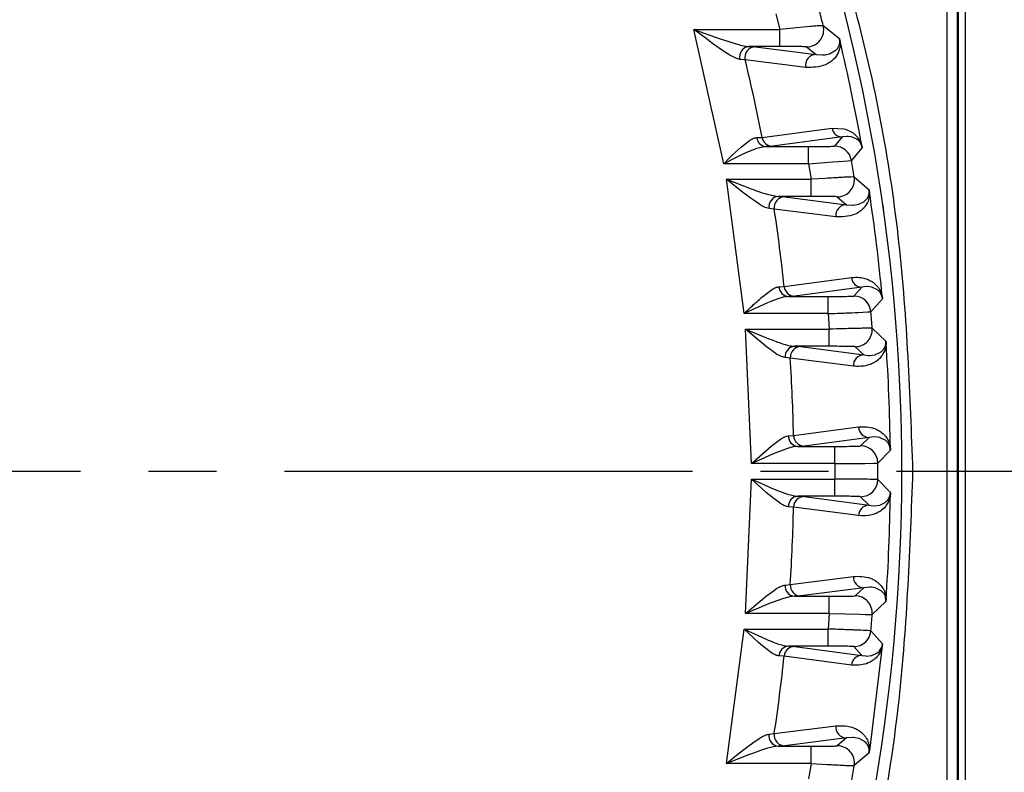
# Model space of a CAD drawing. Header units: millimetres. Extents: x 2719 to 13968, y 3953 to 13921.
# Tile 97 of 160: x 5577 to 5623, y 8527 to 8562. Entities that reach past the tile are written whole.
import ezdxf

# ---------------------------------------------------------------- set-up
doc = ezdxf.new("R2010")
doc.units = ezdxf.units.MM
doc.linetypes.add('CENTER2', pattern=[28.575, 19.05, -3.175, 3.175, -3.175])

msp = doc.modelspace()

# ---------------------------------------------------------------- linework, layer by layer
at = {"color": 7, "linetype": 'Continuous', "lineweight": 25}
for p, q in [((5620.868, 8504.973), (5620.868, 8605.912)), ((5620.527, 8576.89), (5620.527, 8504.952)), ((5620.001, 8571.838), (5620.001, 8510.004)), ((5620.501, 8510.004), (5620.501, 8571.838)), ((5612.028, 8562.282), (5612.215, 8561.554)), ((5608.187, 8561.554), (5609.417, 8561.115)), ((5608.765, 8561.123), (5608.187, 8561.554)), ((5609.587, 8555.283), (5608.187, 8561.554)), ((5608.187, 8561.554), (5612.215, 8561.554)), ((5612.85, 8561.615), (5612.215, 8561.554)), ((5612.215, 8560.755), (5612.215, 8561.554)), ((5612.975, 8561.626), (5612.85, 8561.615)), ((5613.624, 8561.684), (5612.975, 8561.626)), ((5614.233, 8561.727), (5614.99, 8561.126)), ((5609.069, 8560.9), (5608.765, 8561.123)), ((5609.417, 8561.115), (5609.532, 8561.075)), ((5609.532, 8561.075), (5610.209, 8560.862)), ((5609.332, 8560.712), (5609.069, 8560.9)), ((5609.628, 8560.509), (5609.332, 8560.712)), ((5612.215, 8560.755), (5610.765, 8560.755)), ((5610.765, 8560.755), (5611.075, 8560.739)), ((5611.075, 8560.739), (5613.902, 8560.385)), ((5613.457, 8560.734), (5613.902, 8560.385)), ((5614.798, 8560.559), (5614.81, 8560.57)), ((5614.81, 8560.57), (5614.909, 8560.68)), ((5614.909, 8560.68), (5614.934, 8560.718)), ((5614.934, 8560.718), (5614.982, 8560.821)), ((5614.982, 8560.821), (5614.986, 8560.837)), ((5609.877, 8560.352), (5609.628, 8560.509)), ((5610.148, 8560.21), (5609.877, 8560.352)), ((5610.341, 8560.153), (5610.148, 8560.21)), ((5610.593, 8560.124), (5610.341, 8560.153)), ((5613.419, 8559.775), (5610.593, 8560.124)), ((5613.902, 8560.385), (5614.201, 8560.36)), ((5614.201, 8560.36), (5614.224, 8560.361)), ((5614.224, 8560.361), (5614.327, 8560.37)), ((5614.327, 8560.37), (5614.379, 8560.378)), ((5614.379, 8560.378), (5614.514, 8560.411)), ((5614.514, 8560.411), (5614.529, 8560.415)), ((5614.529, 8560.415), (5614.798, 8560.559)), ((5611.376, 8556.504), (5614.636, 8556.941)), ((5614.636, 8556.941), (5615.202, 8556.913)), ((5615.202, 8556.913), (5615.278, 8556.891)), ((5615.278, 8556.891), (5615.545, 8556.772)), ((5611.134, 8556.5), (5611.376, 8556.504)), ((5615.123, 8556.534), (5611.862, 8556.098)), ((5615.123, 8556.534), (5614.761, 8556.103)), ((5615.329, 8556.557), (5615.123, 8556.534)), ((5615.39, 8556.556), (5615.329, 8556.557)), ((5615.544, 8556.536), (5615.39, 8556.556)), ((5615.577, 8556.527), (5615.544, 8556.536)), ((5615.545, 8556.772), (5615.625, 8556.719)), ((5615.77, 8556.443), (5615.577, 8556.527)), ((5615.625, 8556.719), (5615.833, 8556.521)), ((5615.805, 8556.421), (5615.77, 8556.443)), ((5610.004, 8555.694), (5610.41, 8556.072)), ((5610.41, 8556.072), (5610.797, 8556.372)), ((5611.119, 8555.987), (5610.625, 8555.787)), ((5611.562, 8556.083), (5611.119, 8555.987)), ((5611.862, 8556.098), (5611.562, 8556.083)), ((5611.562, 8556.083), (5613.547, 8556.083)), ((5613.547, 8555.283), (5613.547, 8556.083)), ((5616.048, 8556.036), (5615.549, 8555.438)), ((5615.895, 8556.344), (5615.805, 8556.421)), ((5615.923, 8556.311), (5615.895, 8556.344)), ((5610.111, 8555.544), (5609.587, 8555.283)), ((5609.587, 8555.283), (5609.824, 8555.518)), ((5609.824, 8555.518), (5610.004, 8555.694)), ((5610.387, 8555.677), (5610.111, 8555.544)), ((5610.625, 8555.787), (5610.387, 8555.677)), ((5613.547, 8555.283), (5609.587, 8555.283)), ((5613.547, 8555.283), (5614.304, 8555.336)), ((5613.547, 8555.283), (5613.67, 8554.555)), ((5614.304, 8555.336), (5614.66, 8555.362)), ((5614.66, 8555.362), (5614.95, 8555.383)), ((5614.95, 8555.383), (5615.393, 8555.42)), ((5615.393, 8555.42), (5615.549, 8555.438)), ((5614.324, 8554.596), (5613.67, 8554.555)), ((5614.429, 8554.602), (5614.324, 8554.596)), ((5615.678, 8554.662), (5616.373, 8554.062)), ((5609.716, 8554.555), (5610.873, 8554.111)), ((5610.251, 8554.128), (5609.716, 8554.555)), ((5610.543, 8548.284), (5609.716, 8554.555)), ((5609.716, 8554.555), (5613.67, 8554.555)), ((5610.532, 8553.907), (5610.251, 8554.128)), ((5613.67, 8553.755), (5613.67, 8554.555)), ((5610.775, 8553.723), (5610.532, 8553.907)), ((5611.048, 8553.525), (5610.775, 8553.723)), ((5610.873, 8554.111), (5610.981, 8554.072)), ((5613.67, 8553.755), (5612.134, 8553.755)), ((5612.134, 8553.755), (5612.438, 8553.74)), ((5612.438, 8553.74), (5615.317, 8553.369)), ((5614.888, 8553.735), (5615.317, 8553.369)), ((5616.287, 8553.661), (5616.293, 8553.67)), ((5611.277, 8553.374), (5611.048, 8553.525)), ((5611.703, 8553.191), (5611.523, 8553.242)), ((5615.317, 8553.369), (5615.589, 8553.344)), ((5615.589, 8553.344), (5615.611, 8553.345)), ((5615.611, 8553.345), (5615.893, 8553.389)), ((5615.893, 8553.389), (5615.896, 8553.39)), ((5615.896, 8553.39), (5616.155, 8553.521)), ((5616.155, 8553.521), (5616.167, 8553.531)), ((5616.167, 8553.531), (5616.287, 8553.661)), ((5617.009, 8553.341), (5617.053, 8553.036)), ((5611.948, 8553.166), (5611.703, 8553.191)), ((5614.826, 8552.8), (5611.948, 8553.166)), ((5612.172, 8549.538), (5612.41, 8549.547)), ((5612.41, 8549.547), (5615.546, 8549.966)), ((5616.265, 8549.542), (5616.039, 8549.519)), ((5616.3, 8549.542), (5616.265, 8549.542)), ((5616.497, 8549.517), (5616.3, 8549.542)), ((5611.412, 8549.084), (5611.821, 8549.396)), ((5612.903, 8549.099), (5612.605, 8549.084)), ((5612.605, 8549.084), (5614.458, 8549.084)), ((5616.039, 8549.519), (5612.903, 8549.099)), ((5614.458, 8548.284), (5614.458, 8549.084)), ((5616.039, 8549.519), (5615.66, 8549.104)), ((5616.532, 8549.507), (5616.497, 8549.517)), ((5616.734, 8549.412), (5616.532, 8549.507)), ((5616.77, 8549.388), (5616.734, 8549.412)), ((5616.875, 8549.286), (5616.86, 8549.304)), ((5611.627, 8548.783), (5610.543, 8548.284)), ((5611.789, 8548.851), (5611.627, 8548.783)), ((5616.999, 8548.972), (5616.457, 8548.373)), ((5614.458, 8548.284), (5610.543, 8548.284)), ((5614.458, 8548.284), (5614.518, 8547.556)), ((5615.859, 8548.338), (5616.299, 8548.36)), ((5616.299, 8548.36), (5616.457, 8548.373)), ((5610.88, 8541.285), (5610.606, 8547.556)), ((5610.606, 8547.556), (5614.518, 8547.556)), ((5610.606, 8547.556), (5611.701, 8547.107)), ((5611.105, 8547.133), (5610.606, 8547.556)), ((5614.518, 8546.756), (5614.518, 8547.556)), ((5616.521, 8547.598), (5617.16, 8546.998)), ((5611.367, 8546.915), (5611.105, 8547.133)), ((5611.592, 8546.734), (5611.367, 8546.915)), ((5611.701, 8547.107), (5611.803, 8547.068)), ((5617.159, 8546.79), (5617.102, 8546.557)), ((5611.845, 8546.543), (5611.592, 8546.734)), ((5612.058, 8546.397), (5611.845, 8546.543)), ((5612.284, 8546.275), (5612.058, 8546.397)), ((5614.518, 8546.756), (5612.888, 8546.756)), ((5612.888, 8546.756), (5613.188, 8546.741)), ((5613.188, 8546.741), (5616.135, 8546.354)), ((5615.723, 8546.736), (5616.135, 8546.354)), ((5616.135, 8546.354), (5616.324, 8546.331)), ((5616.324, 8546.331), (5616.405, 8546.329)), ((5616.405, 8546.329), (5616.661, 8546.365)), ((5616.661, 8546.365), (5616.671, 8546.367)), ((5616.671, 8546.367), (5616.906, 8546.477)), ((5616.906, 8546.477), (5616.932, 8546.495)), ((5616.932, 8546.495), (5617.051, 8546.615)), ((5617.051, 8546.615), (5617.058, 8546.624)), ((5612.453, 8546.228), (5612.284, 8546.275)), ((5612.693, 8546.209), (5612.453, 8546.228)), ((5615.64, 8545.826), (5612.693, 8546.209)), ((5612.846, 8542.59), (5615.879, 8542.991)), ((5611.802, 8542.096), (5612.237, 8542.42)), ((5612.608, 8542.576), (5612.846, 8542.59)), ((5616.374, 8542.503), (5613.342, 8542.1)), ((5616.374, 8542.503), (5615.979, 8542.105)), ((5616.621, 8542.528), (5616.374, 8542.503)), ((5616.764, 8542.517), (5616.621, 8542.528)), ((5616.869, 8542.496), (5616.764, 8542.517)), ((5616.888, 8542.49), (5616.869, 8542.496)), ((5617.119, 8542.381), (5616.888, 8542.49)), ((5617.156, 8542.354), (5617.119, 8542.381)), ((5617.245, 8542.262), (5617.156, 8542.354)), ((5617.26, 8542.242), (5617.245, 8542.262)), ((5610.88, 8541.285), (5611.802, 8542.096)), ((5612.016, 8541.778), (5611.756, 8541.67)), ((5612.311, 8541.894), (5612.016, 8541.778)), ((5612.56, 8541.981), (5612.311, 8541.894)), ((5612.833, 8542.057), (5612.56, 8541.981)), ((5613.044, 8542.084), (5612.833, 8542.057)), ((5613.342, 8542.1), (5613.044, 8542.084)), ((5613.044, 8542.084), (5614.779, 8542.084)), ((5614.779, 8541.285), (5614.779, 8542.084)), ((5617.367, 8541.908), (5616.779, 8541.309)), ((5611.453, 8541.539), (5610.88, 8541.285)), ((5614.779, 8541.285), (5610.88, 8541.285)), ((5611.756, 8541.67), (5611.453, 8541.539)), ((5614.779, 8541.285), (5614.78, 8540.921)), ((5616.18, 8541.293), (5616.589, 8541.3)), ((5614.78, 8540.921), (5614.779, 8540.557)), ((5610.606, 8534.286), (5610.88, 8540.557)), ((5610.88, 8540.557), (5614.779, 8540.557)), ((5610.88, 8540.557), (5611.211, 8540.41)), ((5611.346, 8540.138), (5610.88, 8540.557)), ((5611.211, 8540.41), (5611.453, 8540.303)), ((5615.528, 8540.554), (5614.779, 8540.557)), ((5614.779, 8539.757), (5614.779, 8540.557)), ((5616.181, 8540.549), (5615.528, 8540.554)), ((5616.779, 8540.533), (5617.367, 8539.934)), ((5611.591, 8539.924), (5611.346, 8540.138)), ((5611.453, 8540.303), (5611.756, 8540.172)), ((5611.802, 8539.746), (5611.591, 8539.924)), ((5611.756, 8540.172), (5612.016, 8540.063)), ((5612.016, 8540.063), (5612.311, 8539.948)), ((5612.311, 8539.948), (5612.56, 8539.861)), ((5612.237, 8539.422), (5611.802, 8539.746)), ((5614.779, 8539.757), (5613.044, 8539.757)), ((5613.044, 8539.757), (5613.342, 8539.742)), ((5613.342, 8539.742), (5616.374, 8539.339)), ((5615.979, 8539.737), (5616.374, 8539.339)), ((5616.869, 8539.346), (5617.095, 8539.444)), ((5617.095, 8539.444), (5617.119, 8539.461)), ((5617.119, 8539.461), (5617.239, 8539.572)), ((5617.239, 8539.572), (5617.245, 8539.58)), ((5617.349, 8539.724), (5617.299, 8539.558)), ((5612.846, 8539.252), (5612.608, 8539.266)), ((5615.879, 8538.851), (5612.846, 8539.252)), ((5616.374, 8539.339), (5616.474, 8539.323)), ((5616.474, 8539.323), (5616.621, 8539.314)), ((5616.621, 8539.314), (5616.858, 8539.343)), ((5616.858, 8539.343), (5616.869, 8539.346)), ((5612.693, 8535.633), (5615.64, 8536.016)), ((5611.592, 8535.108), (5611.845, 8535.299)), ((5611.845, 8535.299), (5612.058, 8535.444)), ((5612.453, 8535.613), (5612.693, 8535.633)), ((5616.135, 8535.488), (5613.188, 8535.101)), ((5616.135, 8535.488), (5615.723, 8535.106)), ((5616.405, 8535.513), (5616.135, 8535.488)), ((5616.493, 8535.508), (5616.405, 8535.513)), ((5616.671, 8535.474), (5616.493, 8535.508)), ((5616.691, 8535.468), (5616.671, 8535.474)), ((5616.932, 8535.347), (5616.691, 8535.468)), ((5616.968, 8535.317), (5616.932, 8535.347)), ((5617.058, 8535.218), (5616.968, 8535.317)), ((5610.606, 8534.286), (5611.592, 8535.108)), ((5612.114, 8534.89), (5611.803, 8534.774)), ((5612.377, 8534.978), (5612.114, 8534.89)), ((5612.669, 8535.057), (5612.377, 8534.978)), ((5612.888, 8535.085), (5612.669, 8535.057)), ((5613.188, 8535.101), (5612.888, 8535.085)), ((5612.888, 8535.085), (5614.518, 8535.085)), ((5614.518, 8534.286), (5614.518, 8535.085)), ((5617.16, 8534.844), (5616.521, 8534.244)), ((5617.072, 8535.197), (5617.058, 8535.218)), ((5611.209, 8534.536), (5610.606, 8534.286)), ((5611.529, 8534.667), (5611.209, 8534.536)), ((5611.803, 8534.774), (5611.529, 8534.667)), ((5614.518, 8534.286), (5610.606, 8534.286)), ((5614.518, 8534.286), (5614.458, 8533.558)), ((5614.518, 8534.286), (5615.276, 8534.263)), ((5615.276, 8534.263), (5615.92, 8534.248)), ((5615.92, 8534.248), (5616.185, 8534.243)), ((5609.716, 8527.287), (5610.543, 8533.558)), ((5610.543, 8533.558), (5614.458, 8533.558)), ((5610.543, 8533.558), (5611.535, 8533.099)), ((5610.982, 8533.143), (5610.543, 8533.558)), ((5614.458, 8532.758), (5614.458, 8533.558)), ((5616.457, 8533.468), (5616.999, 8532.87)), ((5611.213, 8532.932), (5610.982, 8533.143)), ((5611.535, 8533.099), (5611.627, 8533.059)), ((5611.412, 8532.758), (5611.213, 8532.932)), ((5611.821, 8532.445), (5611.412, 8532.758)), ((5614.458, 8532.758), (5612.605, 8532.758)), ((5612.605, 8532.758), (5612.903, 8532.743)), ((5612.903, 8532.743), (5616.039, 8532.323)), ((5615.66, 8532.738), (5616.039, 8532.323)), ((5616.991, 8532.78), (5616.387, 8527.868)), ((5616.734, 8532.429), (5616.854, 8532.53)), ((5616.854, 8532.53), (5616.86, 8532.538)), ((5612.41, 8532.295), (5612.172, 8532.304)), ((5615.546, 8531.876), (5612.41, 8532.295)), ((5616.039, 8532.323), (5616.219, 8532.301)), ((5616.219, 8532.301), (5616.265, 8532.299)), ((5616.265, 8532.299), (5616.474, 8532.319)), ((5616.474, 8532.319), (5616.497, 8532.325)), ((5616.497, 8532.325), (5616.71, 8532.414)), ((5616.71, 8532.414), (5616.734, 8532.429)), ((5611.948, 8528.676), (5614.826, 8529.042)), ((5611.048, 8528.316), (5611.277, 8528.467)), ((5611.703, 8528.651), (5611.948, 8528.676)), ((5615.317, 8528.473), (5612.438, 8528.102)), ((5615.317, 8528.473), (5614.888, 8528.107)), ((5615.611, 8528.497), (5615.317, 8528.473)), ((5615.641, 8528.496), (5615.611, 8528.497)), ((5615.896, 8528.452), (5615.641, 8528.496)), ((5615.907, 8528.448), (5615.896, 8528.452)), ((5616.167, 8528.311), (5615.907, 8528.448)), ((5610.251, 8527.714), (5610.532, 8527.935)), ((5610.532, 8527.935), (5610.775, 8528.119)), ((5610.775, 8528.119), (5611.048, 8528.316)), ((5611.59, 8527.976), (5611.312, 8527.887)), ((5611.904, 8528.057), (5611.59, 8527.976)), ((5612.134, 8528.086), (5611.904, 8528.057)), ((5612.438, 8528.102), (5612.134, 8528.086)), ((5612.134, 8528.086), (5613.67, 8528.086)), ((5613.67, 8527.287), (5613.67, 8528.086)), ((5616.186, 8528.295), (5616.167, 8528.311)), ((5616.293, 8528.172), (5616.186, 8528.295)), ((5616.306, 8528.15), (5616.293, 8528.172)), ((5610.353, 8527.534), (5609.716, 8527.287)), ((5609.716, 8527.287), (5610.018, 8527.528)), ((5610.018, 8527.528), (5610.251, 8527.714)), ((5610.691, 8527.663), (5610.353, 8527.534)), ((5610.981, 8527.77), (5610.691, 8527.663)), ((5611.312, 8527.887), (5610.981, 8527.77)), ((5616.373, 8527.78), (5615.678, 8527.18)), ((5613.67, 8527.287), (5609.716, 8527.287)), ((5613.67, 8527.287), (5613.547, 8526.559)), ((5613.67, 8527.287), (5614.428, 8527.239)), ((5614.428, 8527.239), (5614.619, 8527.228)), ((5615.524, 8527.181), (5615.678, 8527.18))]:
    msp.add_line(p, q, dxfattribs=at)
at = {"linetype": 'CENTER2'}
msp.add_line((5560.509, 8540.921), (5681.693, 8540.921), dxfattribs=at)
at = {"color": 7, "linetype": 'Continuous', "lineweight": 25}
for radius in [159.979, 149.98]:
    msp.add_circle((5530.513, 8540.921), radius, dxfattribs=at)
at = {"color": 30, "true_color": 0xf26722}
for radius, start, end in [(2359.686, 330, 180), (823.781, 209.442633, 59.442633)]:
    msp.add_arc((5530.513, 8540.921), radius, start, end, dxfattribs=at)
at = {"color": 7, "linetype": 'Continuous', "lineweight": 25}
for centre, radius, start, end in [((5530.513, 8540.921), 174.977, 281.09693, 206.5391), ((5530.513, 8540.921), 117.484, 308.77394, 260.07608), ((5530.513, 8540.921), 87.393, 339.05628, 20.94372), ((5530.513, 8540.921), 86.266, 13.95625, 14.4879), ((5613.456, 8561.534), 0.8, 270.0222, 13.9334), ((5530.513, 8540.921), 86.86, 10.08165, 13.39148), ((5610.817, 8560.268), 0.489, 96.0455, 193.6491), ((5611.08, 8560.239), 0.5, 90.5016, 193.361), ((5530.513, 8540.921), 82.35, 10.90806, 13.48448), ((5613.907, 8559.885), 0.5, 90.4932, 192.7033), ((5615.126, 8557.032), 0.498, 190.5306, 269.6627), ((5611.594, 8556.544), 0.463, 185.5327, 265.9619), ((5611.865, 8556.596), 0.498, 190.6553, 269.6708), ((5614.76, 8555.303), 0.8, 9.709, 89.9767), ((5530.513, 8540.921), 86.266, 9.16558, 9.68799), ((5614.888, 8554.535), 0.8, 270.0236, 9.1403), ((5612.181, 8553.273), 0.485, 95.4877, 189.8154), ((5612.442, 8553.24), 0.5, 90.463, 188.5038), ((5530.513, 8540.921), 86.86, 5.37849, 8.64188), ((5615.321, 8552.87), 0.5, 90.449, 187.9871), ((5530.513, 8540.921), 82.35, 6.01279, 8.55153), ((5612.641, 8549.551), 0.469, 181.6737, 265.6919), ((5612.907, 8549.598), 0.499, 185.8473, 269.6288), ((5616.042, 8550.017), 0.499, 185.8966, 269.6368), ((5615.66, 8548.304), 0.8, 4.9747, 89.9829), ((5530.513, 8540.921), 86.266, 4.43887, 4.95597), ((5615.723, 8547.536), 0.8, 270.0149, 4.4225), ((5530.513, 8540.921), 86.86, 0.7111, 3.95197), ((5612.931, 8546.278), 0.48, 95.0414, 185.9749), ((5613.192, 8546.241), 0.499, 90.4189, 183.715), ((5616.139, 8545.855), 0.499, 90.4177, 183.3386), ((5530.513, 8540.921), 82.35, 1.16132, 3.68182), ((5616.378, 8543.002), 0.499, 181.2802, 269.6192), ((5613.083, 8542.558), 0.475, 177.8482, 265.3494), ((5613.345, 8542.599), 0.499, 181.056, 269.6128), ((5615.978, 8541.305), 0.8, 0.2787, 89.978), ((5530.513, 8540.921), 86.266, 359.74232, 0.25768), ((5615.978, 8540.537), 0.8, 270.0202, 359.7188), ((5613.083, 8539.284), 0.475, 94.6394, 182.1631), ((5613.345, 8539.243), 0.499, 90.3902, 178.941), ((5530.513, 8540.921), 86.86, 356.04701, 359.2897), ((5530.513, 8540.921), 82.35, 356.31818, 358.83868), ((5616.378, 8538.84), 0.499, 90.3876, 178.72), ((5616.139, 8535.987), 0.499, 176.6584, 269.5917), ((5612.931, 8535.563), 0.48, 174.0183, 264.9653), ((5613.192, 8535.6), 0.499, 176.2892, 269.5705), ((5615.723, 8534.306), 0.8, 355.5852, 89.9775), ((5530.513, 8540.921), 86.266, 355.04403, 355.56113), ((5615.66, 8533.538), 0.8, 270.0171, 355.0253), ((5612.641, 8532.291), 0.469, 94.3077, 178.3342), ((5612.906, 8532.244), 0.499, 90.3557, 174.1683), ((5530.513, 8540.921), 82.35, 351.44847, 353.98721), ((5616.042, 8531.825), 0.499, 90.3484, 174.1106), ((5615.321, 8528.972), 0.5, 172.0173, 269.5406), ((5612.181, 8528.569), 0.485, 170.1916, 264.4994), ((5612.442, 8528.602), 0.5, 171.4849, 269.5483), ((5614.888, 8527.307), 0.8, 350.8616, 89.9709), ((5530.513, 8540.921), 86.266, 350.31201, 350.83442)]:
    msp.add_arc(centre, radius, start, end, dxfattribs=at)
for points, knots in [([(5612.599, 8572.338), (5613.752, 8568.96), (5616.061, 8562.202), (5618.015, 8551.625), (5618.276, 8544.488), (5618.406, 8540.921)], [0, 0, 0, 0, 0.333231, 0.666774, 1, 1, 1, 1]), ([(5614.233, 8561.727), (5614.2, 8561.726), (5614.151, 8561.726), (5613.898, 8561.707), (5613.716, 8561.692), (5613.624, 8561.684)], [0, 0, 0, 0, 0.479871, 0.735099, 1, 1, 1, 1]), ([(5615.012, 8561.038), (5615.016, 8561.003), (5615.026, 8560.921), (5615.023, 8560.782), (5614.994, 8560.61), (5614.905, 8560.384), (5614.694, 8560.101), (5614.211, 8559.781), (5613.736, 8559.777), (5613.419, 8559.775)], [0, 0, 0, 0, 0.009724, 0.022984, 0.061887, 0.124207, 0.24816, 0.499793, 1, 1, 1, 1]), ([(5614.986, 8560.837), (5614.993, 8560.867), (5615.002, 8560.913), (5615.009, 8560.984), (5615.005, 8561.042), (5614.999, 8561.083), (5614.994, 8561.108), (5614.991, 8561.12), (5614.99, 8561.126)], [0, 0, 0, 0, 0.532135, 0.790336, 0.905125, 0.955777, 0.978576, 1, 1, 1, 1]), ([(5614.99, 8561.126), (5614.991, 8561.121), (5614.994, 8561.111), (5615.001, 8561.081), (5615.007, 8561.056), (5615.012, 8561.038)], [0, 0, 0, 0, 0.197882, 0.426362, 1, 1, 1, 1]), ([(5610.209, 8560.862), (5610.313, 8560.833), (5610.513, 8560.779), (5610.683, 8560.762), (5610.765, 8560.755)], [0, 0, 0, 0, 0.519469, 1, 1, 1, 1]), ([(5613.457, 8560.734), (5613.45, 8560.735), (5613.438, 8560.738), (5613.333, 8560.743), (5613.099, 8560.749), (5612.69, 8560.754), (5612.373, 8560.754), (5612.215, 8560.755)], [0, 0, 0, 0, 0.124816, 0.250122, 0.499283, 0.749788, 1, 1, 1, 1]), ([(5610.797, 8556.372), (5610.86, 8556.409), (5610.982, 8556.481), (5611.084, 8556.494), (5611.134, 8556.5)], [0, 0, 0, 0, 0.517667, 1, 1, 1, 1]), ([(5615.833, 8556.521), (5615.863, 8556.477), (5615.917, 8556.399), (5615.984, 8556.288), (5616.023, 8556.156), (5616.032, 8556.126)], [0, 0, 0, 0, 0.496793, 0.887757, 1, 1, 1, 1]), ([(5613.547, 8556.083), (5613.703, 8556.083), (5614.015, 8556.084), (5614.414, 8556.088), (5614.699, 8556.095), (5614.74, 8556.101), (5614.761, 8556.103)], [0, 0, 0, 0, 0.249366, 0.498834, 0.749661, 1, 1, 1, 1]), ([(5616.048, 8556.036), (5616.047, 8556.04), (5616.045, 8556.048), (5616.042, 8556.065), (5616.034, 8556.097), (5616.016, 8556.156), (5615.975, 8556.242), (5615.945, 8556.282), (5615.923, 8556.311)], [0, 0, 0, 0, 0.011644, 0.027529, 0.059566, 0.143231, 0.380951, 1, 1, 1, 1]), ([(5616.032, 8556.126), (5616.035, 8556.108), (5616.04, 8556.083), (5616.045, 8556.053), (5616.047, 8556.041), (5616.048, 8556.036)], [0, 0, 0, 0, 0.562364, 0.792844, 1, 1, 1, 1]), ([(5615.075, 8554.639), (5615.046, 8554.637), (5614.962, 8554.632), (5614.757, 8554.622), (5614.559, 8554.61), (5614.429, 8554.602)], [0, 0, 0, 0, 0.15471, 0.445732, 1, 1, 1, 1]), ([(5615.678, 8554.662), (5615.646, 8554.663), (5615.598, 8554.664), (5615.348, 8554.653), (5615.167, 8554.644), (5615.075, 8554.639)], [0, 0, 0, 0, 0.479064, 0.734535, 1, 1, 1, 1]), ([(5610.981, 8554.072), (5611.226, 8553.981), (5611.643, 8553.828), (5611.991, 8553.777), (5612.134, 8553.755)], [0, 0, 0, 0, 0.588514, 1, 1, 1, 1]), ([(5614.888, 8553.735), (5614.867, 8553.738), (5614.825, 8553.743), (5614.54, 8553.75), (5614.141, 8553.755), (5613.827, 8553.755), (5613.67, 8553.755)], [0, 0, 0, 0, 0.249217, 0.498683, 0.749538, 1, 1, 1, 1]), ([(5616.387, 8553.972), (5616.388, 8553.947), (5616.391, 8553.889), (5616.386, 8553.785), (5616.354, 8553.586), (5616.253, 8553.369), (5616.031, 8553.087), (5615.559, 8552.799), (5615.12, 8552.8), (5614.826, 8552.8)], [0, 0, 0, 0, 0.007375, 0.016639, 0.041889, 0.12208, 0.246648, 0.496116, 1, 1, 1, 1]), ([(5616.293, 8553.67), (5616.293, 8553.671), (5616.299, 8553.68), (5616.32, 8553.714), (5616.348, 8553.774), (5616.372, 8553.857), (5616.381, 8553.934), (5616.38, 8553.992), (5616.377, 8554.033), (5616.374, 8554.053), (5616.373, 8554.062)], [0, 0, 0, 0, 0.015399, 0.148548, 0.525109, 0.779049, 0.90906, 0.963155, 0.982838, 1, 1, 1, 1]), ([(5616.373, 8554.062), (5616.374, 8554.057), (5616.376, 8554.045), (5616.381, 8554.015), (5616.385, 8553.99), (5616.387, 8553.972)], [0, 0, 0, 0, 0.211412, 0.443997, 1, 1, 1, 1]), ([(5611.523, 8553.242), (5611.484, 8553.261), (5611.425, 8553.289), (5611.351, 8553.332), (5611.312, 8553.355), (5611.29, 8553.368), (5611.28, 8553.373), (5611.277, 8553.374)], [0, 0, 0, 0, 0.49639, 0.747643, 0.888122, 0.962116, 1, 1, 1, 1]), ([(5611.821, 8549.396), (5611.887, 8549.437), (5612.015, 8549.514), (5612.121, 8549.53), (5612.172, 8549.538)], [0, 0, 0, 0, 0.519643, 1, 1, 1, 1]), ([(5615.546, 8549.966), (5615.626, 8549.972), (5615.779, 8549.985), (5616.009, 8549.971), (5616.225, 8549.92), (5616.429, 8549.828), (5616.614, 8549.705), (5616.758, 8549.578), (5616.865, 8549.409), (5616.926, 8549.294), (5616.97, 8549.17), (5616.987, 8549.082), (5616.991, 8549.063)], [0, 0, 0, 0, 0.1753194, 0.3376378, 0.4997101, 0.634201, 0.7642339, 0.8781453, 0.9237179, 0.9681205, 0.9928035, 1, 1, 1, 1]), ([(5610.543, 8548.284), (5610.691, 8548.425), (5610.984, 8548.706), (5611.27, 8548.959), (5611.412, 8549.084)], [0, 0, 0, 0, 0.504542, 1, 1, 1, 1]), ([(5612.605, 8549.084), (5612.497, 8549.069), (5612.248, 8549.036), (5611.954, 8548.917), (5611.789, 8548.851)], [0, 0, 0, 0, 0.438201, 1, 1, 1, 1]), ([(5614.458, 8549.084), (5614.613, 8549.084), (5614.924, 8549.085), (5615.319, 8549.089), (5615.599, 8549.096), (5615.64, 8549.101), (5615.66, 8549.104)], [0, 0, 0, 0, 0.2492898, 0.4987504, 0.7495983, 1, 1, 1, 1]), ([(5616.86, 8549.304), (5616.849, 8549.317), (5616.819, 8549.351), (5616.789, 8549.374), (5616.77, 8549.388)], [0, 0, 0, 0, 0.374073, 1, 1, 1, 1]), ([(5616.999, 8548.972), (5616.998, 8548.977), (5616.997, 8548.988), (5616.995, 8549.008), (5616.992, 8549.023), (5616.99, 8549.036), (5616.974, 8549.112), (5616.933, 8549.199), (5616.898, 8549.251), (5616.875, 8549.286)], [0, 0, 0, 0, 0.013604, 0.027293, 0.056614, 0.065121, 0.081191, 0.382916, 1, 1, 1, 1]), ([(5616.991, 8549.063), (5616.993, 8549.045), (5616.995, 8549.019), (5616.998, 8548.989), (5616.999, 8548.977), (5616.999, 8548.972)], [0, 0, 0, 0, 0.559907, 0.791429, 1, 1, 1, 1]), ([(5614.458, 8548.284), (5614.605, 8548.289), (5614.887, 8548.299), (5615.384, 8548.318), (5615.675, 8548.331), (5615.859, 8548.338)], [0, 0, 0, 0, 0.285094, 0.547095, 1, 1, 1, 1]), ([(5615.921, 8547.594), (5615.921, 8547.594), (5615.921, 8547.594), (5615.919, 8547.594), (5615.912, 8547.594), (5615.888, 8547.593), (5615.792, 8547.592), (5615.566, 8547.587), (5615.129, 8547.575), (5614.743, 8547.563), (5614.518, 8547.556)], [0, 0, 0, 0, 0.000592, 0.001669, 0.005224, 0.018119, 0.066855, 0.25614, 0.567427, 1, 1, 1, 1]), ([(5616.521, 8547.598), (5616.49, 8547.599), (5616.443, 8547.602), (5616.196, 8547.599), (5616.014, 8547.596), (5615.921, 8547.594)], [0, 0, 0, 0, 0.474749, 0.731312, 1, 1, 1, 1]), ([(5611.803, 8547.068), (5612.005, 8546.992), (5612.308, 8546.879), (5612.67, 8546.777), (5612.82, 8546.763), (5612.888, 8546.756)], [0, 0, 0, 0, 0.5223253, 0.7806921, 1, 1, 1, 1]), ([(5617.058, 8546.624), (5617.058, 8546.625), (5617.064, 8546.634), (5617.086, 8546.666), (5617.117, 8546.723), (5617.146, 8546.809), (5617.16, 8546.885), (5617.162, 8546.944), (5617.161, 8546.964), (5617.161, 8546.982), (5617.16, 8546.993), (5617.16, 8546.998)], [0, 0, 0, 0, 0.015657, 0.1492187, 0.525452, 0.80433, 0.9422878, 0.9624916, 0.9780631, 0.9902478, 1, 1, 1, 1]), ([(5617.167, 8546.907), (5617.166, 8546.886), (5617.165, 8546.841), (5617.161, 8546.808), (5617.159, 8546.79)], [0, 0, 0, 0, 0.460614, 1, 1, 1, 1]), ([(5617.16, 8546.998), (5617.16, 8546.993), (5617.161, 8546.981), (5617.164, 8546.951), (5617.166, 8546.925), (5617.167, 8546.907)], [0, 0, 0, 0, 0.2104354, 0.4427008, 1, 1, 1, 1]), ([(5615.723, 8546.736), (5615.703, 8546.739), (5615.661, 8546.744), (5615.382, 8546.751), (5614.987, 8546.756), (5614.674, 8546.756), (5614.518, 8546.756)], [0, 0, 0, 0, 0.2492602, 0.4987209, 0.7495713, 1, 1, 1, 1]), ([(5617.102, 8546.557), (5617.049, 8546.455), (5616.928, 8546.219), (5616.729, 8546.065), (5616.516, 8545.938), (5616.16, 8545.809), (5615.864, 8545.818), (5615.64, 8545.826)], [0, 0, 0, 0, 0.119046, 0.277254, 0.413673, 0.557342, 1, 1, 1, 1]), ([(5615.879, 8542.991), (5616.127, 8542.999), (5616.443, 8543.009), (5616.826, 8542.83), (5617.01, 8542.704), (5617.175, 8542.522), (5617.289, 8542.348), (5617.354, 8542.113), (5617.364, 8542.019), (5617.367, 8541.999)], [0, 0, 0, 0, 0.49986, 0.638961, 0.764264, 0.866841, 0.968741, 0.993256, 1, 1, 1, 1]), ([(5612.237, 8542.42), (5612.308, 8542.463), (5612.445, 8542.546), (5612.556, 8542.566), (5612.608, 8542.576)], [0, 0, 0, 0, 0.521766, 1, 1, 1, 1]), ([(5617.367, 8541.908), (5617.367, 8541.913), (5617.367, 8541.925), (5617.366, 8541.946), (5617.365, 8541.96), (5617.363, 8541.974), (5617.36, 8541.995), (5617.351, 8542.045), (5617.341, 8542.081), (5617.332, 8542.106), (5617.33, 8542.111), (5617.329, 8542.113), (5617.329, 8542.114), (5617.308, 8542.153), (5617.284, 8542.198), (5617.26, 8542.242)], [0, 0, 0, 0, 0.013191, 0.026414, 0.055037, 0.05781, 0.077964, 0.138998, 0.318022, 0.364476, 0.376836, 0.3803, 0.381342, 0.381923, 1, 1, 1, 1]), ([(5614.779, 8542.084), (5614.934, 8542.085), (5615.244, 8542.085), (5615.638, 8542.09), (5615.917, 8542.097), (5615.958, 8542.102), (5615.979, 8542.105)], [0, 0, 0, 0, 0.2492728, 0.4987323, 0.7495752, 1, 1, 1, 1]), ([(5617.367, 8541.999), (5617.367, 8541.981), (5617.367, 8541.955), (5617.367, 8541.925), (5617.367, 8541.913), (5617.367, 8541.908)], [0, 0, 0, 0, 0.559163, 0.790528, 1, 1, 1, 1]), ([(5614.779, 8541.285), (5615.038, 8541.285), (5615.562, 8541.287), (5615.973, 8541.291), (5616.18, 8541.293)], [0, 0, 0, 0, 0.4952134, 1, 1, 1, 1]), ([(5616.589, 8541.3), (5616.642, 8541.302), (5616.749, 8541.305), (5616.769, 8541.307), (5616.779, 8541.309)], [0, 0, 0, 0, 0.500015, 1, 1, 1, 1]), ([(5618.406, 8540.921), (5618.276, 8537.354), (5618.016, 8530.217), (5616.061, 8519.64), (5613.752, 8512.881), (5612.599, 8509.504)], [0, 0, 0, 0, 0.333236, 0.666774, 1, 1, 1, 1]), ([(5616.779, 8540.533), (5616.766, 8540.534), (5616.743, 8540.537), (5616.571, 8540.543), (5616.333, 8540.546), (5616.181, 8540.549)], [0, 0, 0, 0, 0.282413, 0.54353, 1, 1, 1, 1]), ([(5617.245, 8539.58), (5617.246, 8539.581), (5617.252, 8539.589), (5617.274, 8539.619), (5617.31, 8539.682), (5617.343, 8539.753), (5617.361, 8539.847), (5617.365, 8539.88), (5617.367, 8539.91), (5617.367, 8539.927), (5617.367, 8539.934)], [0, 0, 0, 0, 0.015875, 0.149937, 0.52668, 0.874859, 0.927888, 0.963434, 0.985953, 1, 1, 1, 1]), ([(5617.367, 8539.934), (5617.367, 8539.929), (5617.367, 8539.917), (5617.367, 8539.887), (5617.367, 8539.862), (5617.367, 8539.844)], [0, 0, 0, 0, 0.210504, 0.441735, 1, 1, 1, 1]), ([(5612.608, 8539.266), (5612.556, 8539.276), (5612.445, 8539.296), (5612.308, 8539.379), (5612.237, 8539.422)], [0, 0, 0, 0, 0.4782415, 1, 1, 1, 1]), ([(5612.56, 8539.861), (5612.654, 8539.831), (5612.828, 8539.778), (5612.976, 8539.764), (5613.044, 8539.757)], [0, 0, 0, 0, 0.542745, 1, 1, 1, 1]), ([(5615.979, 8539.737), (5615.958, 8539.739), (5615.918, 8539.745), (5615.641, 8539.752), (5615.247, 8539.756), (5614.935, 8539.757), (5614.779, 8539.757)], [0, 0, 0, 0, 0.2492732, 0.4987356, 0.7495783, 1, 1, 1, 1]), ([(5617.299, 8539.558), (5617.244, 8539.456), (5617.113, 8539.211), (5616.914, 8539.069), (5616.704, 8538.949), (5616.361, 8538.832), (5616.086, 8538.843), (5615.879, 8538.851)], [0, 0, 0, 0, 0.116873, 0.278192, 0.415586, 0.559185, 1, 1, 1, 1]), ([(5617.367, 8539.844), (5617.364, 8539.823), (5617.359, 8539.776), (5617.352, 8539.742), (5617.349, 8539.724)], [0, 0, 0, 0, 0.45621, 1, 1, 1, 1]), ([(5615.64, 8536.016), (5615.909, 8536.022), (5616.229, 8536.029), (5616.585, 8535.864), (5616.722, 8535.779), (5616.861, 8535.666), (5617.004, 8535.494), (5617.112, 8535.304), (5617.163, 8535.057), (5617.166, 8534.955), (5617.167, 8534.933)], [0, 0, 0, 0, 0.4998594, 0.5943409, 0.681282, 0.7642854, 0.8669307, 0.9687073, 0.9933104, 1, 1, 1, 1]), ([(5612.058, 8535.444), (5612.135, 8535.49), (5612.281, 8535.578), (5612.398, 8535.602), (5612.453, 8535.613)], [0, 0, 0, 0, 0.523244, 1, 1, 1, 1]), ([(5614.518, 8535.085), (5614.674, 8535.086), (5614.984, 8535.086), (5615.38, 8535.091), (5615.661, 8535.098), (5615.702, 8535.103), (5615.723, 8535.106)], [0, 0, 0, 0, 0.2492999, 0.4987803, 0.7496054, 1, 1, 1, 1]), ([(5617.16, 8534.844), (5617.16, 8534.848), (5617.161, 8534.859), (5617.162, 8534.882), (5617.161, 8534.924), (5617.154, 8534.998), (5617.125, 8535.107), (5617.094, 8535.16), (5617.072, 8535.197)], [0, 0, 0, 0, 0.009764, 0.023943, 0.053436, 0.136811, 0.379904, 1, 1, 1, 1]), ([(5617.167, 8534.933), (5617.165, 8534.915), (5617.164, 8534.89), (5617.161, 8534.86), (5617.16, 8534.849), (5617.16, 8534.844)], [0, 0, 0, 0, 0.556257, 0.788465, 1, 1, 1, 1]), ([(5616.185, 8534.243), (5616.282, 8534.242), (5616.47, 8534.24), (5616.504, 8534.243), (5616.521, 8534.244)], [0, 0, 0, 0, 0.517823, 1, 1, 1, 1]), ([(5615.28, 8533.527), (5615.158, 8533.532), (5614.894, 8533.543), (5614.611, 8533.553), (5614.458, 8533.558)], [0, 0, 0, 0, 0.4608943, 1, 1, 1, 1]), ([(5615.86, 8533.504), (5615.859, 8533.504), (5615.857, 8533.504), (5615.852, 8533.504), (5615.833, 8533.505), (5615.762, 8533.508), (5615.586, 8533.515), (5615.401, 8533.523), (5615.28, 8533.527)], [0, 0, 0, 0, 0.003816, 0.010637, 0.033322, 0.11495, 0.422852, 1, 1, 1, 1]), ([(5616.457, 8533.468), (5616.427, 8533.472), (5616.366, 8533.48), (5616.03, 8533.496), (5615.86, 8533.504)], [0, 0, 0, 0, 0.492114, 1, 1, 1, 1]), ([(5611.627, 8533.059), (5611.81, 8532.981), (5612.163, 8532.83), (5612.462, 8532.781), (5612.605, 8532.758)], [0, 0, 0, 0, 0.521036, 1, 1, 1, 1]), ([(5615.66, 8532.738), (5615.64, 8532.74), (5615.6, 8532.746), (5615.321, 8532.753), (5614.926, 8532.757), (5614.614, 8532.758), (5614.458, 8532.758)], [0, 0, 0, 0, 0.2492449, 0.4986985, 0.7495624, 1, 1, 1, 1]), ([(5616.991, 8532.78), (5616.985, 8532.753), (5616.973, 8532.689), (5616.938, 8532.579), (5616.876, 8532.444), (5616.761, 8532.273), (5616.545, 8532.069), (5616.123, 8531.857), (5615.778, 8531.868), (5615.546, 8531.876)], [0, 0, 0, 0, 0.010207, 0.023564, 0.061424, 0.123272, 0.243898, 0.492879, 1, 1, 1, 1]), ([(5616.86, 8532.538), (5616.883, 8532.57), (5616.92, 8532.622), (5616.963, 8532.698), (5616.986, 8532.788), (5616.992, 8532.82), (5616.997, 8532.848), (5616.998, 8532.864), (5616.999, 8532.87)], [0, 0, 0, 0, 0.524073, 0.874385, 0.927183, 0.96287, 0.985703, 1, 1, 1, 1]), ([(5616.999, 8532.87), (5616.999, 8532.865), (5616.998, 8532.853), (5616.995, 8532.823), (5616.993, 8532.798), (5616.991, 8532.78)], [0, 0, 0, 0, 0.209234, 0.440573, 1, 1, 1, 1]), ([(5612.172, 8532.304), (5612.121, 8532.312), (5612.015, 8532.328), (5611.887, 8532.405), (5611.821, 8532.445)], [0, 0, 0, 0, 0.480371, 1, 1, 1, 1]), ([(5614.826, 8529.042), (5615.118, 8529.045), (5615.486, 8529.048), (5615.89, 8528.836), (5616.055, 8528.707), (5616.177, 8528.574), (5616.277, 8528.419), (5616.35, 8528.269), (5616.384, 8528.066), (5616.392, 8527.971), (5616.388, 8527.893), (5616.387, 8527.868)], [0, 0, 0, 0, 0.499743, 0.629622, 0.745235, 0.814109, 0.873199, 0.957779, 0.978024, 0.992753, 1, 1, 1, 1]), ([(5611.277, 8528.467), (5611.277, 8528.468), (5611.279, 8528.468), (5611.284, 8528.471), (5611.366, 8528.516), (5611.52, 8528.612), (5611.641, 8528.638), (5611.703, 8528.651)], [0, 0, 0, 0, 0.001031, 0.009763, 0.034414, 0.508138, 1, 1, 1, 1]), ([(5613.67, 8528.086), (5613.826, 8528.087), (5614.138, 8528.087), (5614.538, 8528.092), (5614.824, 8528.099), (5614.867, 8528.104), (5614.888, 8528.107)], [0, 0, 0, 0, 0.249371, 0.498869, 0.749668, 1, 1, 1, 1]), ([(5616.373, 8527.78), (5616.373, 8527.784), (5616.375, 8527.795), (5616.378, 8527.819), (5616.38, 8527.845), (5616.382, 8527.94), (5616.357, 8528.044), (5616.327, 8528.107), (5616.306, 8528.15)], [0, 0, 0, 0, 0.0093701, 0.023165, 0.0521831, 0.0827601, 0.3775159, 1, 1, 1, 1]), ([(5616.387, 8527.868), (5616.384, 8527.85), (5616.38, 8527.826), (5616.376, 8527.796), (5616.374, 8527.785), (5616.373, 8527.78)], [0, 0, 0, 0, 0.554871, 0.787501, 1, 1, 1, 1]), ([(5614.619, 8527.228), (5614.725, 8527.223), (5614.888, 8527.214), (5615.026, 8527.206), (5615.074, 8527.203)], [0, 0, 0, 0, 0.652919, 1, 1, 1, 1]), ([(5615.074, 8527.203), (5615.168, 8527.198), (5615.351, 8527.189), (5615.467, 8527.184), (5615.524, 8527.181)], [0, 0, 0, 0, 0.512308, 1, 1, 1, 1])]:
    msp.add_open_spline(points, degree=3, knots=knots, dxfattribs=at)

doc.saveas('drawing.dxf')
